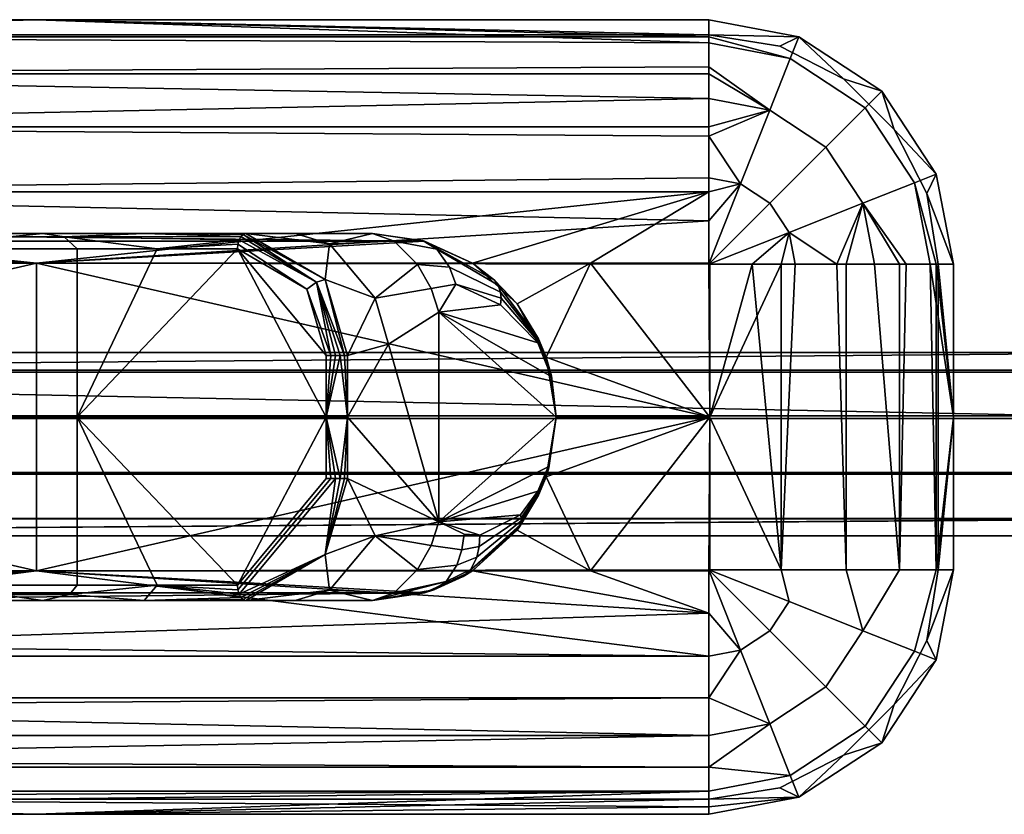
# Model space of a CAD drawing. Header units: millimetres. Extents: x -168 to 332, y -126 to 124.
# Tile 241 of 256: x 224 to 256, y -12 to 14. Entities that reach past the tile are written whole.
import ezdxf

# ---------------------------------------------------------------- set-up
doc = ezdxf.new("R2010")
doc.units = ezdxf.units.MM
doc.header["$MEASUREMENT"] = 0
doc.layers.add('Default', color=7, linetype='Continuous', true_color=0x000000)

msp = doc.modelspace()

# ---------------------------------------------------------------- meshes
at = {"layer": 'Default', "color": 9, "true_color": 0xbfbfbf}
mesh = msp.add_polyface(dxfattribs=at)
corners = [(213.113, 6.947, 15.569), (209.002, 5.101, 14.441), (216.311, 6.947, 16.447), (207.248, 1.466, 13.959), (207.864, -0.521, 14.128), (209.905, 5.915, 14.689), (210.945, 6.502, 14.974), (216.982, 7.447, 16.113), (213.246, 7.447, 15.087), (213.205, 7.423, 15.236), (213.168, 7.352, 15.371), (216.311, 6.947, 16.447), (213.139, 7.241, 15.477), (213.12, 7.102, 15.546), (213.113, 6.947, 15.569), (209.905, 5.915, 14.689), (210.945, 6.502, 14.974), (208.808, 5.316, 14.27), (213.168, 7.352, 15.371), (213.139, 7.241, 15.477), (213.113, 6.947, 15.569), (213.12, 7.102, 15.546), (209.002, 5.101, 14.441), (209.697, 6.28, 14.194), (208.761, 5.433, 13.959), (210.791, 6.914, 14.47), (213.205, 7.423, 15.236), (213.246, 7.447, 15.087), (207.637, 3.558, 13.959), (208.808, 5.316, 14.27), (208.761, 5.433, 13.959), (209.002, 5.101, 14.441), (207.248, 1.466, 13.959), (213.246, 7.447, 15.087), (213.246, 7.447, 13.959), (211.544, 7.201, 13.959), (210.791, 6.914, 14.47), (209.697, 6.28, 14.194), (209.983, 6.483, 13.959), (208.761, 5.433, 13.959), (202.246, 6.483, 13.959), (202.21, 1.447, 13.959), (206.114, 6.483, 13.959), (207.246, 1.466, 13.959), (207.637, 3.558, 13.959), (208.761, 5.433, 13.959), (209.983, 6.483, 13.959), (202.246, 13.884, 3.423), (202.246, 14.447, 5.709), (224.246, 14.447, 5.709), (202.246, 12.68, 1.4), (246.246, 11.868, 0.543), (202.246, 10.939, -0.185), (202.246, 8.812, -1.195), (224.246, 6.483, -1.541), (202.246, 6.483, -1.541), (202.246, 6.483, -1.541), (224.246, 6.483, -1.541), (202.21, 6.447, -1.541), (202.21, 1.447, -1.541), (224.246, 14.447, 6.709), (202.246, 14.447, 6.709), (202.246, 13.884, 8.995), (206.114, 6.483, 13.959), (202.246, 8.812, 13.612), (202.246, 6.483, 13.959), (209.983, 6.483, 13.959), (224.246, 6.483, 13.959), (224.246, 14.447, 6.709), (202.246, 13.947, 6.709), (202.246, 14.447, 6.709), (224.246, 14.447, 5.709), (202.246, 14.447, 5.709), (202.246, 13.947, 5.709)]
mesh.append_faces([[corners[k] for k in face] for face in [(0, 1, 2, 2), (3, 4, 2, 2), (5, 0, 6, 6), (1, 0, 5, 5), (2, 1, 3, 3), (7, 8, 9, 9), (7, 9, 10, 10), (11, 12, 13, 13), (11, 13, 14, 14), (11, 10, 12, 12), (15, 16, 17, 17), (18, 16, 19, 19), (16, 20, 21, 21), (16, 21, 19, 19), (17, 22, 15, 15), (23, 24, 17, 17), (25, 23, 17, 17), (25, 18, 26, 26), (26, 27, 25, 25), (18, 25, 16, 16), (17, 16, 25, 25), (28, 29, 30, 30), (29, 28, 31, 31), (31, 28, 32, 32), (33, 34, 35, 35), (36, 33, 35, 35), (37, 38, 39, 39), (38, 37, 36, 36), (35, 38, 36, 36), (40, 41, 42, 42), (42, 41, 43, 43), (44, 42, 43, 43), (42, 45, 46, 46), (42, 44, 45, 45), (47, 48, 49, 49), (50, 51, 52, 52), (53, 54, 55, 55), (56, 57, 58, 58), (57, 59, 58, 58), (60, 61, 62, 62), (63, 64, 65, 65), (64, 63, 66, 66), (67, 64, 66, 66), (68, 69, 70, 70), (71, 72, 73, 73)]], dxfattribs={"color": 9})
mesh = msp.add_polyface(dxfattribs=at)
corners = [(213.246, 7.447, 13.959), (236.947, 7.201, 13.959), (211.544, 7.201, 13.959), (209.983, 6.483, 13.959), (224.246, 6.483, 13.959), (235.246, 7.447, 13.959), (225.155, 7.338, 19.001), (224.455, 7.447, 18.164), (223.364, 7.338, 18.188), (225.578, 6.947, 19.507), (222.705, 6.947, 18.202), (222.705, 1.447, 18.202), (225.578, 1.447, 19.507), (225.578, 6.947, 19.507), (222.705, 6.947, 18.202), (217.909, -4.053, 16.886), (222.705, -4.053, 18.202), (222.705, 1.447, 18.202), (219.508, 6.947, 17.325), (222.705, 6.947, 18.202), (216.311, 6.947, 16.447), (220.719, 7.447, 17.138), (216.982, 7.447, 16.113), (216.311, 6.947, 16.447), (219.508, 6.947, 17.325), (223.364, 7.338, 18.188), (224.455, 7.447, 18.164), (213.168, 7.352, 15.371), (222.705, 6.947, 18.202), (225.155, 7.338, 19.001), (230.937, 7.352, 22.807), (227.777, 7.447, 20.363), (224.455, 7.447, 18.164), (228.2, 6.947, 21.243), (225.578, 6.947, 19.507), (230.876, 7.241, 22.899), (230.823, 6.947, 22.979), (230.837, 7.102, 22.958), (233.729, 1.447, 24.902), (230.823, 6.947, 22.979), (225.578, 1.447, 19.507), (228.2, 6.947, 21.243), (225.578, 6.947, 19.507), (228.2, -4.053, 21.243), (230.823, -4.053, 22.979), (213.246, 7.447, 15.087), (216.982, 7.447, 16.113), (213.246, 7.447, 13.959), (235.246, 7.447, 13.959), (220.719, 7.447, 17.138), (235.246, 7.447, 18.648), (224.455, 7.447, 18.164), (227.777, 7.447, 20.363), (246.246, 13.686, 2.978), (246.246, 12.902, 1.685), (202.246, 12.68, 1.4), (202.246, 13.884, 3.423), (224.246, 14.447, 5.709), (246.246, 10.634, -0.38), (246.246, 9.272, -1.039), (202.246, 8.812, -1.195), (202.246, 10.939, -0.185), (246.246, 7.864, -1.421), (224.246, 6.483, -1.541), (246.246, 11.868, 0.543), (246.281, 1.447, -1.541), (224.246, -3.588, -1.541), (224.246, 6.483, -1.541), (202.21, 1.447, -1.541), (202.246, 12.68, 11.018), (202.246, 10.939, 12.603), (246.246, 10.939, 12.603), (246.246, 12.68, 11.018), (202.246, 13.884, 8.995), (246.246, 13.884, 8.995), (224.246, 14.447, 6.709), (202.246, 8.812, 13.612), (246.246, 8.812, 13.612), (224.246, 6.483, 13.959), (202.246, 13.947, 5.709), (202.246, 13.947, 6.709), (246.246, 13.947, 6.709), (246.246, 13.947, 5.709), (246.246, 13.947, 6.709), (202.246, 13.947, 6.709), (224.246, 14.447, 6.709), (246.246, 13.947, 5.709), (246.246, 14.447, 5.709), (224.246, 14.447, 5.709), (202.246, 13.947, 5.709)]
mesh.append_faces([[corners[k] for k in face] for face in [(0, 1, 2, 2), (3, 2, 4, 4), (1, 0, 5, 5), (4, 2, 1, 1), (6, 7, 8, 8), (9, 6, 8, 10), (11, 12, 13, 14), (15, 16, 17, 17), (18, 17, 19, 19), (17, 18, 20, 20), (21, 22, 23, 24), (21, 25, 26, 26), (27, 23, 22, 22), (21, 24, 25, 25), (25, 24, 28, 28), (29, 30, 31, 31), (29, 31, 32, 32), (33, 29, 34, 34), (35, 29, 33, 33), (33, 36, 37, 37), (30, 29, 35, 35), (38, 39, 40, 40), (40, 39, 41, 41), (40, 41, 42, 42), (43, 44, 40, 40), (45, 46, 47, 47), (48, 46, 49, 49), (50, 51, 52, 52), (49, 51, 48, 48), (46, 48, 47, 47), (53, 54, 55, 56), (53, 56, 57, 57), (58, 59, 60, 61), (60, 62, 63, 63), (64, 58, 61, 61), (65, 66, 67, 67), (68, 67, 66, 66), (69, 70, 71, 72), (73, 69, 72, 74), (73, 74, 75, 75), (70, 76, 77, 71), (76, 78, 77, 77), (79, 80, 81, 82), (83, 84, 85, 85), (86, 87, 88, 89)]], dxfattribs={"color": 9})
mesh = msp.add_polyface(dxfattribs=at)
corners = [(236.947, 7.201, 13.959), (238.508, 6.483, 13.959), (224.246, 6.483, 13.959), (227.777, 7.447, 20.363), (231.014, 7.423, 22.691), (231.099, 7.447, 22.562), (230.937, 7.352, 22.807), (228.2, 6.947, 21.243), (230.837, 7.102, 22.958), (230.876, 7.241, 22.899), (233.095, 5.635, 24.482), (230.837, 7.102, 22.958), (230.823, 6.947, 22.979), (233.406, 5.854, 24.513), (230.876, 7.241, 22.899), (233.874, 3.46, 24.967), (233.729, 3.46, 24.902), (234.031, 3.46, 24.984), (231.014, 7.423, 22.691), (230.937, 7.352, 22.807), (233.696, 5.946, 24.284), (231.099, 7.447, 22.562), (234.323, 3.46, 24.871), (234.186, 3.46, 24.951), (234.428, 3.46, 24.752), (234.428, 1.447, 24.752), (234.428, 3.46, 24.752), (234.323, 3.46, 24.871), (234.186, 3.46, 24.951), (233.729, 1.447, 24.902), (234.031, 3.46, 24.984), (233.874, 3.46, 24.967), (233.729, 3.46, 24.902), (233.095, 5.635, 24.482), (230.823, 6.947, 22.979), (233.729, 3.46, 24.902), (233.729, 1.447, 24.902), (231.099, 7.447, 22.562), (233.83, 7.11, 21.742), (232.712, 7.447, 20.701), (233.696, 5.946, 24.284), (235.952, 7.204, 19.484), (235.246, 7.447, 18.648), (236.719, 6.438, 20.063), (235.33, 5.334, 22.689), (235.768, 3.833, 22.631), (234.428, 3.46, 24.752), (235.952, 7.204, 19.484), (236.895, 7.215, 17.877), (235.246, 7.447, 18.648), (235.246, 7.447, 16.303), (224.455, 7.447, 18.164), (235.246, 7.447, 18.648), (227.777, 7.447, 20.363), (232.712, 7.447, 20.701), (231.099, 7.447, 22.562), (235.246, 7.447, 13.959), (235.246, 7.447, 16.303), (236.947, 7.201, 13.959), (235.246, 7.447, 13.959), (235.246, 7.447, 18.648), (236.895, 7.215, 17.877), (235.768, 3.833, 22.631), (234.428, 3.46, 24.752), (234.428, 1.447, 24.752), (202.246, 12.68, 1.4), (246.246, 12.902, 1.685), (246.246, 11.868, 0.543), (202.246, 8.812, -1.195), (246.246, 9.272, -1.039), (246.246, 7.864, -1.421), (246.246, 13.884, 8.995), (246.246, 14.447, 6.709), (224.246, 14.447, 6.709), (238.508, 6.483, 13.959), (246.246, 8.812, 13.612), (224.246, 6.483, 13.959)]
mesh.append_faces([[corners[k] for k in face] for face in [(0, 1, 2, 2), (3, 4, 5, 5), (3, 6, 4, 4), (7, 8, 9, 9), (10, 11, 12, 12), (13, 14, 11, 10), (15, 10, 16, 16), (15, 17, 13, 13), (10, 15, 13, 13), (18, 19, 13, 13), (14, 13, 19, 19), (20, 18, 13, 13), (21, 18, 20, 20), (22, 13, 23, 23), (22, 24, 20, 20), (22, 20, 13, 13), (17, 23, 13, 13), (25, 26, 27, 27), (25, 27, 28, 28), (29, 25, 28, 28), (29, 30, 31, 31), (29, 31, 32, 32), (30, 29, 28, 28), (33, 34, 35, 35), (35, 34, 36, 36), (37, 38, 39, 39), (40, 38, 37, 37), (41, 42, 38, 38), (39, 38, 42, 42), (43, 41, 38, 44), (44, 38, 40, 40), (45, 44, 46, 46), (40, 46, 44, 44), (47, 48, 49, 49), (50, 51, 52, 52), (52, 53, 54, 54), (54, 53, 55, 55), (56, 51, 50, 50), (57, 58, 59, 59), (60, 61, 57, 57), (62, 63, 64, 64), (65, 66, 67, 67), (68, 69, 70, 70), (71, 72, 73, 73), (74, 75, 76, 76)]], dxfattribs={"color": 9})
mesh = msp.add_polyface(dxfattribs=at)
corners = [(235.33, 5.334, 22.689), (235.768, 3.833, 22.631), (237.417, 4.879, 20.02), (237.164, 5.652, 20.172), (236.719, 6.438, 20.063), (239.43, 5.534, 16.66), (239.357, 5.764, 16.472), (237.35, 6.935, 18.436), (237.762, 6.353, 18.852), (240.68, 3.933, 14.829), (240.683, 3.971, 14.779), (241.09, 2.785, 14.2), (241.092, 2.79, 14.187), (241.246, 1.447, 13.959), (239.448, 5.331, 16.763), (237.972, 5.794, 18.992), (240.671, 3.902, 14.863), (241.086, 2.78, 14.21), (241.246, 1.447, 13.959), (239.238, 5.925, 16.252), (236.895, 7.215, 17.877), (235.952, 7.204, 19.484), (236.719, 6.438, 20.063), (240.675, 4.002, 14.726), (241.093, 2.795, 14.173), (241.246, 1.447, 13.959), (237.164, 5.652, 20.172), (239.433, 5.121, 16.829), (237.417, 4.879, 20.02), (240.656, 3.869, 14.892), (241.082, 2.776, 14.218), (241.093, 2.795, 14.173), (241.246, 1.447, 13.959), (240.918, 3.403, 13.959), (240.675, 4.002, 14.726), (239.971, 5.145, 13.959), (239.238, 5.925, 16.252), (238.508, 6.483, 13.959), (236.895, 7.215, 17.877), (236.947, 7.201, 13.959), (235.246, 7.447, 16.303), (241.082, 2.776, 14.218), (240.656, 3.869, 14.892), (237.417, 4.879, 20.02), (239.433, 5.121, 16.829), (241.246, 1.447, 13.959), (235.768, 3.833, 22.631), (237.417, -1.984, 20.02), (242.377, 6.483, 13.959), (238.508, 6.483, 13.959), (239.971, 5.145, 13.959), (246.281, 1.447, 13.959), (240.918, 3.403, 13.959), (241.246, 1.447, 13.959), (224.246, 14.447, 5.709), (246.246, 14.447, 5.709), (246.246, 13.686, 2.978), (224.246, 6.483, -1.541), (246.246, 7.864, -1.421), (246.246, 6.483, -1.541), (224.246, 6.483, -1.541), (246.246, 6.483, -1.541), (246.281, 6.447, -1.541), (246.281, 1.447, -1.541), (246.246, 8.812, 13.612), (238.508, 6.483, 13.959), (242.377, 6.483, 13.959), (224.246, 14.447, 6.709), (246.246, 14.447, 6.709), (246.246, 13.947, 6.709)]
mesh.append_faces([[corners[k] for k in face] for face in [(0, 1, 2, 3), (0, 3, 4, 4), (5, 6, 7, 8), (9, 10, 6, 5), (11, 12, 10, 9), (13, 12, 11, 11), (14, 5, 8, 15), (16, 9, 5, 14), (17, 11, 9, 16), (18, 11, 17, 17), (19, 20, 7, 6), (21, 22, 8, 7), (21, 7, 20, 20), (6, 10, 23, 19), (24, 23, 10, 12), (25, 24, 12, 12), (22, 26, 15, 8), (27, 14, 15, 15), (26, 28, 15, 15), (28, 27, 15, 15), (17, 16, 29, 30), (18, 17, 30, 30), (27, 29, 16, 14), (31, 32, 33, 33), (34, 33, 35, 35), (33, 34, 31, 31), (35, 36, 34, 34), (36, 35, 37, 37), (38, 37, 39, 39), (39, 40, 38, 38), (36, 37, 38, 38), (41, 42, 43, 43), (42, 44, 43, 43), (45, 41, 43, 43), (46, 47, 43, 43), (48, 49, 50, 50), (51, 48, 52, 52), (52, 53, 51, 51), (50, 52, 48, 48), (54, 55, 56, 56), (57, 58, 59, 59), (60, 61, 62, 62), (60, 62, 63, 63), (64, 65, 66, 66), (67, 68, 69, 69)]], dxfattribs={"color": 9})
mesh = msp.add_polyface(dxfattribs=at)
corners = [(250.078, 10.28, 0.543), (251.364, 11.566, 2.978), (252.976, 9.112, 2.978), (251.285, 8.443, 0.543), (248.241, 11.487, 0.543), (248.91, 13.178, 2.978), (248.243, 8.445, -1.039), (248.872, 7.487, -1.039), (247.285, 9.074, -1.039), (254.246, 6.447, 5.709), (253.682, 6.447, 3.423), (253.684, 9.392, 5.709), (251.902, 12.104, 5.709), (246.246, 13.686, 2.978), (246.246, 14.447, 5.709), (249.19, 13.886, 5.709), (246.246, 11.868, 0.543), (246.246, 12.902, 1.685), (246.246, 10.634, -0.38), (246.246, 9.272, -1.039), (246.246, 7.864, -1.421), (250.078, 10.28, 11.875), (251.364, 11.566, 9.439), (248.91, 13.178, 9.439), (248.241, 11.487, 11.875), (251.285, 8.443, 11.875), (252.976, 9.112, 9.439), (248.243, 8.445, 13.457), (247.285, 9.074, 13.457), (248.872, 7.487, 13.457), (246.246, 14.447, 6.709), (246.246, 13.884, 8.995), (249.19, 13.886, 6.709), (251.902, 12.104, 6.709), (246.246, 12.68, 11.018), (246.246, 10.939, 12.603), (254.246, 6.447, 6.709), (253.684, 9.392, 6.709), (253.484, 6.447, 9.439), (246.246, 8.812, 13.612), (253.379, 8.765, 5.709), (252.313, 10.856, 5.709), (252.313, 10.856, 6.709), (253.379, 8.765, 6.709), (250.654, 12.515, 6.709), (250.654, 12.515, 5.709), (248.563, 13.58, 5.709), (248.563, 13.58, 6.709), (246.246, 13.947, 5.709), (246.246, 13.947, 6.709), (246.246, 13.947, 6.709), (246.246, 14.447, 6.709), (249.19, 13.886, 6.709), (248.563, 13.58, 6.709), (251.902, 12.104, 6.709), (250.654, 12.515, 6.709), (252.313, 10.856, 6.709), (253.684, 9.392, 6.709), (253.379, 8.765, 6.709), (254.246, 6.447, 6.709), (253.684, 9.392, 5.709), (252.313, 10.856, 5.709), (253.379, 8.765, 5.709), (251.902, 12.104, 5.709), (254.246, 6.447, 5.709), (246.246, 13.947, 5.709), (248.563, 13.58, 5.709), (249.19, 13.886, 5.709), (246.246, 14.447, 5.709), (250.654, 12.515, 5.709)]
mesh.append_faces([[corners[k] for k in face] for face in [(0, 1, 2, 3), (4, 5, 1, 0), (6, 0, 3, 7), (8, 4, 0, 6), (9, 10, 2, 11), (12, 11, 2, 1), (13, 14, 15, 5), (1, 5, 15, 12), (16, 17, 4, 4), (5, 4, 17, 13), (18, 16, 4, 4), (8, 19, 18, 18), (19, 8, 20, 20), (4, 8, 18, 18), (21, 22, 23, 24), (25, 26, 22, 21), (27, 21, 24, 28), (29, 25, 21, 27), (30, 31, 23, 32), (33, 32, 23, 22), (31, 34, 24, 23), (24, 34, 35, 35), (36, 37, 26, 38), (37, 33, 22, 26), (35, 39, 28, 24), (40, 41, 42, 43), (44, 42, 41, 45), (46, 47, 44, 45), (48, 49, 47, 46), (50, 51, 52, 52), (53, 50, 52, 52), (54, 55, 52, 52), (53, 52, 55, 55), (55, 54, 56, 56), (57, 58, 56, 56), (59, 58, 57, 57), (54, 57, 56, 56), (60, 61, 62, 62), (63, 61, 60, 60), (64, 60, 62, 62), (65, 66, 67, 67), (68, 65, 67, 67), (67, 69, 63, 63), (69, 61, 63, 63), (66, 69, 67, 67)]], dxfattribs={"color": 9})
mesh = msp.add_polyface(dxfattribs=at)
corners = [(242.377, 6.483, 13.959), (246.281, 1.447, 13.959), (246.246, 6.483, 13.959), (246.281, 6.447, 13.959), (246.259, 6.48, 13.959), (246.278, 6.46, 13.959), (246.271, 6.472, 13.959), (253.682, 6.447, 3.423), (254.246, 6.447, 5.709), (254.246, 1.447, 5.709), (253.682, -3.553, 3.423), (248.61, 6.447, -1.195), (246.281, 1.447, -1.541), (246.281, 6.447, -1.541), (248.61, -3.553, -1.195), (253.682, 6.447, 3.423), (252.478, 6.447, 1.4), (251.285, 8.443, 0.543), (252.976, 9.112, 2.978), (250.737, 6.447, -0.185), (248.61, 6.447, -1.195), (248.872, 7.487, -1.039), (248.243, 8.445, -1.039), (246.278, 6.46, -1.541), (246.271, 6.472, -1.541), (246.281, 6.447, -1.541), (246.259, 6.48, -1.541), (247.285, 9.074, -1.039), (246.246, 6.483, -1.541), (246.246, 7.864, -1.421), (246.271, 6.472, -1.541), (246.278, 6.46, -1.541), (246.246, 6.483, -1.541), (246.281, 6.447, -1.541), (246.259, 6.48, -1.541), (246.246, 8.812, 13.612), (242.377, 6.483, 13.959), (246.246, 6.483, 13.959), (252.976, 9.112, 9.439), (251.285, 8.443, 11.875), (252.7, 6.447, 10.733), (253.484, 6.447, 9.439), (251.666, 6.447, 11.875), (248.243, 8.445, 13.457), (247.285, 9.074, 13.457), (246.259, 6.48, 13.959), (246.271, 6.472, 13.959), (246.246, 8.812, 13.612), (246.246, 6.483, 13.959), (246.278, 6.46, 13.959), (248.872, 7.487, 13.457), (250.432, 6.447, 12.797), (249.071, 6.447, 13.457), (247.662, 6.447, 13.839), (246.281, 6.447, 13.959), (254.246, 1.447, 6.709), (254.246, 6.447, 6.709), (253.484, 6.447, 9.439), (252.478, -3.553, 11.018), (252.7, 6.447, 10.733), (251.666, 6.447, 11.875), (253.682, -3.553, 8.995), (250.432, 6.447, 12.797), (249.071, 6.447, 13.457), (248.61, -3.553, 13.612), (250.737, -3.553, 12.603), (246.281, 1.447, 13.959), (247.662, 6.447, 13.839), (246.281, 6.447, 13.959), (253.746, 6.447, 5.709), (253.379, 8.765, 5.709), (253.379, 8.765, 6.709), (253.746, 6.447, 6.709), (253.746, 6.447, 5.709), (253.746, 6.447, 6.709), (253.746, -3.553, 6.709), (253.746, -3.553, 5.709), (254.246, 6.447, 6.709), (254.246, 1.447, 6.709), (253.746, 6.447, 6.709), (253.379, 8.765, 6.709), (253.746, -3.553, 6.709), (253.746, 6.447, 5.709), (253.746, -3.553, 5.709), (254.246, 1.447, 5.709), (254.246, 6.447, 5.709), (253.379, 8.765, 5.709)]
mesh.append_faces([[corners[k] for k in face] for face in [(0, 1, 2, 2), (3, 4, 2, 2), (5, 6, 3, 3), (4, 3, 6, 6), (3, 2, 1, 1), (7, 8, 9, 9), (10, 7, 9, 9), (11, 12, 13, 13), (11, 14, 12, 12), (15, 16, 17, 18), (17, 16, 19, 19), (19, 20, 21, 17), (22, 21, 23, 24), (20, 25, 23, 21), (24, 26, 27, 22), (27, 26, 28, 29), (30, 31, 32, 32), (33, 32, 31, 31), (34, 30, 32, 32), (35, 36, 37, 37), (38, 39, 40, 41), (40, 39, 42, 42), (43, 44, 45, 46), (47, 48, 45, 44), (46, 49, 50, 43), (42, 39, 51, 51), (51, 39, 50, 50), (52, 51, 50, 50), (52, 50, 53, 53), (50, 49, 54, 53), (55, 56, 57, 57), (58, 59, 60, 60), (57, 61, 55, 55), (62, 63, 64, 65), (66, 67, 68, 68), (64, 63, 67, 67), (64, 67, 66, 66), (69, 70, 71, 72), (73, 74, 75, 76), (77, 78, 79, 79), (80, 77, 79, 79), (78, 81, 79, 79), (82, 83, 84, 84), (85, 82, 84, 84), (86, 82, 85, 85)]], dxfattribs={"color": 9})
mesh = msp.add_polyface(dxfattribs=at)
corners = [(213.113, -4.053, 15.569), (222.705, 1.447, 18.202), (207.864, -0.521, 14.128), (216.311, 6.947, 16.447), (210.945, -3.607, 14.974), (212.04, -3.947, 15.275), (209.002, -2.206, 14.441), (207.248, 1.429, 13.959), (207.248, 1.466, 13.959), (207.246, 1.447, 13.959), (212.04, -3.947, 15.275), (213.12, -4.207, 15.546), (213.113, -4.053, 15.569), (213.139, -4.346, 15.477), (210.945, -3.607, 14.974), (209.002, -2.206, 14.441), (210.791, -4.019, 14.47), (213.168, -4.457, 15.371), (211.99, -4.415, 14.771), (213.205, -4.528, 15.236), (213.246, -4.553, 15.087), (208.761, -2.538, 13.959), (207.637, 3.558, 13.959), (207.246, 1.466, 13.959), (207.247, 1.466, 13.959), (207.246, 1.447, 13.959), (207.248, 1.466, 13.959), (207.246, 1.447, 13.959), (207.246, 1.429, 13.959), (207.248, 1.429, 13.959), (207.246, 1.447, 13.959), (207.864, -0.521, 14.128), (208.761, -2.538, 13.959), (209.002, -2.206, 14.441), (210.791, -4.019, 14.47), (208.761, -2.538, 13.959), (209.983, -3.588, 13.959), (211.544, -4.306, 13.959), (211.99, -4.415, 14.771), (213.246, -4.553, 13.959), (213.246, -4.553, 15.087), (202.21, 1.447, 13.959), (207.246, 1.447, 13.959), (207.246, 1.466, 13.959), (207.246, 1.429, 13.959), (206.114, -3.588, 13.959), (208.761, -2.538, 13.959), (209.983, -3.588, 13.959), (202.246, -10.989, 3.423), (224.246, -11.553, 5.709), (202.246, -11.553, 5.709), (202.246, -5.917, -1.195), (202.246, -3.588, -1.541), (224.246, -3.588, -1.541), (202.246, -3.588, -1.541), (202.21, -3.553, -1.541), (224.246, -3.588, -1.541), (202.21, 1.447, -1.541), (224.246, -11.553, 6.709), (202.246, -11.303, 8.073), (202.246, -11.553, 6.709), (246.246, -10.791, 9.439), (202.246, -10.791, 9.439), (202.246, -6.377, 13.457), (209.983, -3.588, 13.959), (206.114, -3.588, 13.959), (202.246, -3.588, 13.959), (224.246, -11.553, 6.709), (202.246, -11.553, 6.709), (202.246, -11.053, 6.709), (224.246, -11.553, 5.709), (202.246, -11.053, 5.709), (202.246, -11.553, 5.709)]
mesh.append_faces([[corners[k] for k in face] for face in [(0, 1, 2, 2), (1, 3, 2, 2), (4, 5, 0, 0), (0, 2, 6, 6), (7, 2, 8, 8), (8, 9, 7, 7), (6, 4, 0, 0), (10, 11, 12, 12), (10, 13, 11, 11), (13, 10, 14, 14), (14, 15, 16, 16), (17, 13, 14, 14), (18, 19, 17, 17), (18, 20, 19, 19), (17, 16, 18, 18), (16, 15, 21, 21), (17, 14, 16, 16), (22, 23, 24, 24), (25, 24, 23, 23), (24, 26, 22, 22), (26, 24, 27, 27), (28, 29, 30, 30), (31, 28, 32, 32), (32, 33, 31, 31), (28, 31, 29, 29), (34, 35, 36, 36), (37, 34, 36, 36), (38, 37, 39, 39), (39, 40, 38, 38), (34, 37, 38, 38), (41, 42, 43, 43), (42, 41, 44, 44), (45, 46, 44, 44), (45, 47, 46, 46), (45, 44, 41, 41), (48, 49, 50, 50), (51, 52, 53, 53), (54, 55, 56, 56), (57, 56, 55, 55), (58, 59, 60, 60), (61, 62, 59, 59), (63, 64, 65, 65), (63, 65, 66, 66), (67, 68, 69, 69), (70, 71, 72, 72)]], dxfattribs={"color": 9})
mesh = msp.add_polyface(dxfattribs=at)
corners = [(254.246, 1.447, 5.709), (254.246, -3.553, 5.709), (253.682, -3.553, 3.423), (252.478, -3.553, 1.4), (252.478, 6.447, 1.4), (253.682, 6.447, 3.423), (250.737, -3.553, -0.185), (250.737, 6.447, -0.185), (248.61, -3.553, -1.195), (248.61, 6.447, -1.195), (250.078, -7.385, 0.543), (251.364, -8.671, 2.978), (248.91, -10.283, 2.978), (248.241, -8.592, 0.543), (251.285, -5.548, 0.543), (252.976, -6.217, 2.978), (248.872, -4.592, -1.039), (248.243, -5.55, -1.039), (251.902, -9.209, 5.709), (249.19, -10.991, 5.709), (253.684, -6.497, 5.709), (253.682, -3.553, 3.423), (254.246, -3.553, 5.709), (252.478, -3.553, 1.4), (248.61, -3.553, -1.195), (250.737, -3.553, -0.185), (253.484, 6.447, 9.439), (252.7, 6.447, 10.733), (252.478, -3.553, 11.018), (253.682, -3.553, 8.995), (254.246, -3.553, 6.709), (254.246, 1.447, 6.709), (250.737, -3.553, 12.603), (251.666, 6.447, 11.875), (250.432, 6.447, 12.797), (250.078, -7.385, 11.875), (251.364, -8.671, 9.439), (252.976, -6.217, 9.439), (251.285, -5.548, 11.875), (248.241, -8.592, 11.875), (248.91, -10.283, 9.439), (248.243, -5.55, 13.457), (248.872, -4.592, 13.457), (254.246, -3.553, 6.709), (253.682, -3.553, 8.995), (253.684, -6.497, 6.709), (251.902, -9.209, 6.709), (252.478, -3.553, 11.018), (250.737, -3.553, 12.603), (249.19, -10.991, 6.709), (248.61, -3.553, 13.612), (248.563, -10.685, 5.709), (250.654, -9.62, 5.709), (250.654, -9.62, 6.709), (248.563, -10.685, 6.709), (252.313, -7.961, 6.709), (252.313, -7.961, 5.709), (253.379, -5.87, 5.709), (253.379, -5.87, 6.709), (253.746, -3.553, 5.709), (253.746, -3.553, 6.709), (252.313, -7.961, 6.709), (253.379, -5.87, 6.709), (253.684, -6.497, 6.709), (251.902, -9.209, 6.709), (250.654, -9.62, 6.709), (253.746, -3.553, 6.709), (254.246, -3.553, 6.709), (254.246, 1.447, 6.709), (249.19, -10.991, 6.709), (248.563, -10.685, 6.709), (250.654, -9.62, 5.709), (248.563, -10.685, 5.709), (249.19, -10.991, 5.709), (251.902, -9.209, 5.709), (252.313, -7.961, 5.709), (253.684, -6.497, 5.709), (253.379, -5.87, 5.709), (254.246, -3.553, 5.709), (253.746, -3.553, 5.709), (254.246, 1.447, 5.709)]
mesh.append_faces([[corners[k] for k in face] for face in [(0, 1, 2, 2), (2, 3, 4, 5), (3, 6, 7, 4), (6, 8, 9, 7), (10, 11, 12, 13), (14, 15, 11, 10), (16, 14, 10, 17), (12, 11, 18, 19), (20, 18, 11, 15), (21, 22, 20, 15), (15, 14, 23, 21), (14, 16, 24, 25), (23, 14, 25, 25), (26, 27, 28, 29), (29, 30, 31, 31), (32, 28, 33, 34), (35, 36, 37, 38), (39, 40, 36, 35), (41, 35, 38, 42), (43, 44, 37, 45), (46, 45, 37, 36), (44, 47, 38, 37), (38, 47, 48, 48), (49, 46, 36, 40), (48, 50, 42, 38), (51, 52, 53, 54), (55, 53, 52, 56), (56, 57, 58, 55), (57, 59, 60, 58), (61, 62, 63, 63), (61, 64, 65, 65), (64, 61, 63, 63), (66, 67, 62, 62), (63, 62, 67, 67), (66, 68, 67, 67), (69, 70, 65, 65), (64, 69, 65, 65), (71, 72, 73, 73), (74, 71, 73, 73), (75, 74, 76, 76), (75, 71, 74, 74), (77, 75, 76, 76), (76, 78, 77, 77), (79, 77, 78, 78), (79, 78, 80, 80)]], dxfattribs={"color": 9})
mesh = msp.add_polyface(dxfattribs=at)
corners = [(234.323, -0.565, 24.871), (234.428, -0.565, 24.752), (234.428, 1.447, 24.752), (234.186, -0.565, 24.951), (233.729, 1.447, 24.902), (233.874, -0.565, 24.967), (234.031, -0.565, 24.984), (233.729, -0.565, 24.902), (233.729, -0.565, 24.902), (230.823, -4.053, 22.979), (230.837, -4.207, 22.958), (233.874, -0.565, 24.967), (230.876, -4.346, 22.899), (234.031, -0.565, 24.984), (233.696, -3.051, 24.284), (234.323, -0.565, 24.871), (234.186, -0.565, 24.951), (234.428, -0.565, 24.752), (233.729, 1.447, 24.902), (230.823, -4.053, 22.979), (233.729, -0.565, 24.902), (225.578, 1.447, 19.507), (240.68, -1.038, 14.829), (240.683, -1.076, 14.779), (241.009, -0.21, 14.31), (241.006, -0.2, 14.33), (240.11, -1.947, 15.682), (240.094, -2.058, 15.573), (241.001, -0.192, 14.344), (241.246, 1.447, 13.959), (240.67, -1.007, 14.863), (240.103, -1.852, 15.75), (238.733, -2.785, 17.853), (238.653, -3.144, 17.72), (241.009, -0.219, 14.289), (241.246, 1.447, 13.959), (240.675, -1.107, 14.726), (240.052, -2.144, 15.454), (241.246, 1.447, 13.959), (240.994, -0.183, 14.357), (240.656, -0.974, 14.893), (240.081, -1.753, 15.803), (238.167, -2.895, 18.704), (238.242, -2.381, 18.714), (237.417, -1.984, 20.02), (237.164, -2.757, 20.172), (238.753, -2.416, 17.905), (235.33, -2.439, 22.689), (237.164, -2.757, 20.172), (237.417, -1.984, 20.02), (234.428, -0.565, 24.752), (233.696, -3.051, 24.284), (240.675, -1.107, 14.726), (239.971, -2.25, 13.959), (240.918, -0.508, 13.959), (240.052, -2.144, 15.454), (241.246, 1.447, 13.959), (241.009, -0.219, 14.289), (240.656, -0.974, 14.893), (240.994, -0.183, 14.357), (237.417, -1.984, 20.02), (241.246, 1.447, 13.959), (240.081, -1.753, 15.803), (238.242, -2.381, 18.714), (238.753, -2.416, 17.905), (237.417, 4.879, 20.02), (234.428, -0.565, 24.752), (234.428, 1.447, 24.752), (235.768, 3.833, 22.631), (239.971, -2.25, 13.959), (242.377, -3.588, 13.959), (240.918, -0.508, 13.959), (246.281, 1.447, -1.541), (246.281, -3.553, -1.541), (224.246, -3.588, -1.541)]
mesh.append_faces([[corners[k] for k in face] for face in [(0, 1, 2, 2), (2, 3, 0, 0), (4, 3, 2, 2), (4, 5, 6, 6), (5, 4, 7, 7), (6, 3, 4, 4), (8, 9, 10, 11), (11, 10, 12, 13), (12, 14, 13, 13), (14, 15, 16, 16), (14, 17, 15, 15), (16, 13, 14, 14), (18, 19, 20, 20), (21, 19, 18, 18), (22, 23, 24, 25), (26, 27, 23, 22), (28, 25, 29, 29), (30, 22, 25, 28), (31, 26, 22, 30), (32, 33, 26, 31), (34, 35, 24, 24), (36, 34, 24, 23), (23, 27, 37, 36), (28, 38, 39, 39), (30, 28, 39, 40), (40, 41, 31, 30), (42, 43, 44, 45), (41, 46, 32, 31), (47, 48, 49, 49), (50, 51, 47, 47), (49, 50, 47, 47), (52, 53, 54, 54), (53, 52, 55, 55), (54, 56, 57, 57), (57, 52, 54, 54), (58, 59, 60, 60), (60, 59, 61, 61), (58, 60, 62, 62), (60, 63, 64, 64), (61, 65, 60, 60), (66, 60, 67, 67), (68, 67, 60, 60), (64, 62, 60, 60), (69, 70, 71, 71), (72, 73, 74, 74)]], dxfattribs={"color": 9})
at = {"layer": 'Default', "color": 18, "true_color": 0x000000}
mesh = msp.add_polyface(dxfattribs=at)
corners = [(262.364, 2.911, 4.275), (262.364, 4.276, 4.663), (262.364, 3.386, 3.307), (262.364, 1.397, 3.255), (262.364, 0.557, 2.135), (262.364, 3.557, 6.135), (262.364, 2.984, 7.899), (262.364, 3.386, 8.964), (262.364, 4.557, 6.135), (262.364, 1.484, 8.988), (262.364, 2.03, 9.854), (262.364, 0.557, 10.135), (262.364, -0.428, 3.302), (262.364, -2.271, 3.307), (262.364, -0.915, 2.416), (262.364, -3.443, 6.135), (262.364, -1.888, 4.397), (262.364, -2.443, 6.135), (262.364, -0.37, 8.988), (262.364, -2.271, 8.964), (112.982, 1.397, 3.255), (112.982, -1.888, 4.397), (112.982, -2.443, 6.135), (112.982, -0.37, 8.988), (112.982, 1.484, 8.988), (112.982, -1.87, 7.899), (112.982, -0.428, 3.302), (112.982, 3.557, 6.135), (112.982, 2.911, 4.275), (112.982, 2.984, 7.899), (187.673, 2.911, 4.275), (262.364, 2.911, 4.275), (262.364, 1.397, 3.255), (262.364, -0.428, 3.302), (112.982, -0.428, 3.302), (112.982, 1.397, 3.255), (112.982, 2.911, 4.275), (187.673, -2.443, 6.135), (262.364, -1.888, 4.397), (262.364, -2.443, 6.135), (112.982, -1.888, 4.397), (112.982, -2.443, 6.135), (262.364, -1.87, 7.899), (187.673, -2.443, 6.135), (262.364, -2.443, 6.135), (112.982, -1.87, 7.899), (262.364, -0.37, 8.988), (112.982, -0.37, 8.988), (112.982, -2.443, 6.135), (112.982, 1.484, 8.988), (262.364, 1.484, 8.988), (262.364, 2.984, 7.899), (112.982, 2.984, 7.899), (187.673, 2.911, 4.275), (262.364, 3.557, 6.135), (262.364, 2.911, 4.275), (112.982, 3.557, 6.135), (112.982, 2.911, 4.275)]
mesh.append_faces([[corners[k] for k in face] for face in [(0, 1, 2, 2), (0, 2, 3, 3), (4, 3, 2, 2), (5, 1, 0, 0), (6, 7, 8, 8), (1, 5, 8, 8), (5, 6, 8, 8), (7, 9, 10, 10), (11, 10, 9, 9), (6, 9, 7, 7), (12, 3, 4, 4), (13, 12, 14, 14), (4, 14, 12, 12), (15, 16, 13, 13), (12, 13, 16, 16), (15, 17, 16, 16), (18, 19, 11, 11), (11, 9, 18, 18), (20, 21, 22, 22), (23, 24, 25, 25), (25, 24, 22, 22), (26, 21, 20, 20), (27, 28, 20, 20), (29, 27, 24, 24), (27, 22, 24, 24), (20, 22, 27, 27), (30, 31, 32, 32), (32, 33, 34, 35), (36, 30, 35, 35), (32, 35, 30, 30), (37, 38, 39, 39), (40, 38, 37, 37), (40, 34, 33, 38), (37, 41, 40, 40), (42, 43, 44, 44), (45, 43, 42, 42), (42, 46, 47, 45), (43, 45, 48, 48), (49, 47, 46, 50), (50, 51, 52, 49), (53, 54, 55, 55), (51, 54, 56, 52), (56, 53, 57, 57), (56, 54, 53, 53)]], dxfattribs={"color": 18})
at = {"layer": 'Default', "color": 9, "true_color": 0xbfbfbf}
mesh = msp.add_polyface(dxfattribs=at)
corners = [(211.544, -4.306, 13.959), (209.983, -3.588, 13.959), (224.246, -3.588, 13.959), (213.246, -4.553, 13.959), (236.947, -4.306, 13.959), (222.705, -4.053, 18.202), (225.578, -4.053, 19.507), (225.578, 1.447, 19.507), (222.705, 1.447, 18.202), (225.332, -4.364, 19.214), (225.578, -4.053, 19.507), (222.705, -4.053, 18.202), (223.087, -4.364, 18.194), (224.455, -4.553, 18.164), (222.705, 1.447, 18.202), (213.113, -4.053, 15.569), (217.909, -4.053, 16.886), (225.332, -4.364, 19.214), (224.455, -4.553, 18.164), (227.777, -4.553, 20.363), (231.014, -4.528, 22.691), (230.937, -4.457, 22.807), (228.2, -4.053, 21.243), (230.837, -4.207, 22.958), (230.823, -4.053, 22.979), (225.578, -4.053, 19.507), (223.087, -4.364, 18.194), (213.168, -4.457, 15.371), (218.85, -4.553, 16.626), (213.205, -4.528, 15.236), (213.246, -4.553, 15.087), (224.455, -4.553, 18.164), (217.909, -4.053, 16.886), (222.705, -4.053, 18.202), (213.139, -4.346, 15.477), (213.12, -4.207, 15.546), (213.113, -4.053, 15.569), (218.85, -4.553, 16.626), (213.246, -4.553, 15.087), (213.246, -4.553, 13.959), (235.246, -4.553, 13.959), (224.455, -4.553, 18.164), (235.246, -4.553, 18.648), (227.777, -4.553, 20.363), (235.246, -4.553, 16.303), (232.712, -4.553, 20.701), (231.099, -4.553, 22.562), (225.578, 1.447, 19.507), (225.578, -4.053, 19.507), (228.2, -4.053, 21.243), (246.246, -11.303, 4.345), (224.246, -11.553, 5.709), (202.246, -10.989, 3.423), (202.246, -9.785, 1.4), (246.246, -10.007, 1.685), (246.246, -10.791, 2.978), (202.246, -8.044, -0.185), (202.246, -5.917, -1.195), (246.246, -6.377, -1.039), (246.246, -7.739, -0.38), (224.246, -3.588, -1.541), (246.246, -8.973, 0.543), (202.246, -11.303, 8.073), (224.246, -11.553, 6.709), (246.246, -10.791, 9.439), (246.246, -10.007, 10.733), (202.246, -10.007, 10.733), (202.246, -10.791, 9.439), (246.246, -8.973, 11.875), (202.246, -8.973, 11.875), (202.246, -7.739, 12.797), (246.246, -7.739, 12.797), (246.246, -6.377, 13.457), (202.246, -6.377, 13.457), (246.246, -4.969, 13.839), (224.246, -3.588, 13.959), (209.983, -3.588, 13.959), (202.246, -11.053, 6.709), (246.246, -11.053, 6.709), (224.246, -11.553, 6.709), (246.246, -11.053, 5.709), (246.246, -11.053, 6.709), (202.246, -11.053, 6.709), (202.246, -11.053, 5.709), (246.246, -11.053, 5.709), (202.246, -11.053, 5.709), (224.246, -11.553, 5.709)]
mesh.append_faces([[corners[k] for k in face] for face in [(0, 1, 2, 2), (3, 0, 4, 4), (0, 2, 4, 4), (5, 6, 7, 8), (9, 10, 11, 12), (13, 9, 12, 12), (14, 15, 16, 16), (17, 18, 19, 19), (20, 21, 19, 19), (21, 22, 19, 19), (22, 23, 24, 24), (25, 17, 22, 22), (22, 17, 19, 19), (26, 27, 28, 28), (28, 29, 30, 30), (28, 27, 29, 29), (26, 28, 31, 31), (32, 26, 33, 33), (34, 26, 32, 32), (32, 35, 34, 34), (32, 36, 35, 35), (27, 26, 34, 34), (37, 38, 39, 39), (37, 40, 41, 41), (42, 43, 41, 41), (40, 37, 39, 39), (44, 42, 41, 41), (45, 46, 43, 43), (47, 48, 49, 49), (50, 51, 52, 52), (52, 53, 54, 55), (55, 50, 52, 52), (56, 57, 58, 59), (60, 58, 57, 57), (53, 56, 61, 61), (62, 63, 64, 64), (64, 65, 66, 67), (65, 68, 69, 66), (70, 69, 68, 71), (71, 72, 73, 70), (73, 74, 75, 75), (76, 73, 75, 75), (77, 78, 79, 79), (80, 81, 82, 83), (84, 85, 86, 86)]], dxfattribs={"color": 9})
mesh = msp.add_polyface(dxfattribs=at)
corners = [(241.006, -0.2, 14.33), (241.009, -0.21, 14.31), (241.246, 1.447, 13.959), (240.918, -0.508, 13.959), (246.281, 1.447, 13.959), (241.246, 1.447, 13.959), (242.377, -3.588, 13.959), (246.246, -3.588, 13.959), (246.281, -3.553, 13.959), (246.259, -3.585, 13.959), (246.271, -3.577, 13.959), (246.278, -3.565, 13.959), (246.281, 1.447, -1.541), (248.61, -3.553, -1.195), (246.281, -3.553, -1.541), (248.243, -5.55, -1.039), (250.078, -7.385, 0.543), (248.241, -8.592, 0.543), (247.285, -6.179, -1.039), (249.19, -10.991, 5.709), (246.246, -11.553, 5.709), (246.246, -11.303, 4.345), (248.91, -10.283, 2.978), (246.246, -10.791, 2.978), (246.246, -10.007, 1.685), (246.246, -8.973, 0.543), (246.246, -7.739, -0.38), (246.246, -6.377, -1.039), (246.246, -3.588, -1.541), (246.259, -3.585, -1.541), (246.271, -3.577, -1.541), (248.872, -4.592, -1.039), (246.278, -3.565, -1.541), (246.281, -3.553, -1.541), (248.61, -3.553, -1.195), (246.278, -3.565, -1.541), (246.246, -3.588, -1.541), (246.281, -3.553, -1.541), (246.271, -3.577, -1.541), (246.259, -3.585, -1.541), (248.61, -3.553, 13.612), (246.281, 1.447, 13.959), (246.281, -3.553, 13.959), (247.285, -6.179, 13.457), (248.241, -8.592, 11.875), (250.078, -7.385, 11.875), (248.243, -5.55, 13.457), (249.19, -10.991, 6.709), (248.91, -10.283, 9.439), (246.246, -10.791, 9.439), (246.246, -11.553, 6.709), (246.246, -10.007, 10.733), (246.246, -8.973, 11.875), (248.872, -4.592, 13.457), (246.278, -3.565, 13.959), (246.271, -3.577, 13.959), (248.61, -3.553, 13.612), (246.281, -3.553, 13.959), (246.259, -3.585, 13.959), (246.246, -7.739, 12.797), (246.246, -6.377, 13.457), (246.246, -4.969, 13.839), (246.246, -3.588, 13.959), (242.377, -3.588, 13.959), (246.246, -4.969, 13.839), (246.246, -3.588, 13.959), (238.508, -3.588, 13.959), (246.246, -11.053, 5.709), (248.563, -10.685, 5.709), (248.563, -10.685, 6.709), (246.246, -11.053, 6.709), (249.19, -10.991, 6.709), (246.246, -11.553, 6.709), (246.246, -11.053, 6.709), (248.563, -10.685, 6.709), (249.19, -10.991, 5.709), (246.246, -11.053, 5.709), (246.246, -11.553, 5.709), (248.563, -10.685, 5.709)]
mesh.append_faces([[corners[k] for k in face] for face in [(0, 1, 2, 2), (3, 4, 5, 5), (3, 6, 4, 4), (7, 4, 6, 6), (8, 9, 10, 10), (8, 4, 7, 7), (11, 8, 10, 10), (8, 7, 9, 9), (12, 13, 14, 14), (15, 16, 17, 18), (19, 20, 21, 21), (22, 19, 21, 23), (22, 23, 24, 24), (22, 24, 17, 17), (24, 25, 17, 17), (18, 17, 26, 26), (25, 26, 17, 17), (27, 18, 26, 26), (27, 28, 29, 18), (29, 30, 15, 18), (31, 32, 33, 34), (30, 32, 31, 15), (35, 36, 37, 37), (36, 38, 39, 39), (35, 38, 36, 36), (40, 41, 42, 42), (43, 44, 45, 46), (47, 48, 49, 50), (48, 44, 51, 49), (51, 44, 52, 52), (46, 53, 54, 55), (56, 57, 54, 53), (55, 58, 43, 46), (52, 44, 59, 59), (59, 44, 43, 43), (60, 59, 43, 43), (60, 43, 61, 61), (43, 58, 62, 61), (63, 64, 65, 65), (64, 63, 66, 66), (67, 68, 69, 70), (71, 72, 73, 73), (73, 74, 71, 71), (75, 76, 77, 77), (76, 75, 78, 78)]], dxfattribs={"color": 9})
mesh = msp.add_polyface(dxfattribs=at)
corners = [(236.947, -4.306, 13.959), (224.246, -3.588, 13.959), (238.508, -3.588, 13.959), (235.246, -4.553, 13.959), (213.246, -4.553, 13.959), (233.696, -3.051, 24.284), (230.937, -4.457, 22.807), (231.014, -4.528, 22.691), (231.099, -4.553, 22.562), (230.876, -4.346, 22.899), (227.777, -4.553, 20.363), (231.099, -4.553, 22.562), (231.014, -4.528, 22.691), (228.2, -4.053, 21.243), (230.876, -4.346, 22.899), (230.837, -4.207, 22.958), (230.937, -4.457, 22.807), (235.246, -4.553, 18.648), (232.712, -4.553, 20.701), (227.777, -4.553, 20.363), (235.246, -4.553, 16.303), (224.455, -4.553, 18.164), (235.246, -4.553, 13.959), (238.653, -3.144, 17.72), (238.459, -3.537, 17.432), (240.094, -2.058, 15.573), (240.11, -1.947, 15.682), (237.997, -3.4, 18.562), (237.651, -3.935, 18.181), (238.167, -2.895, 18.704), (238.733, -2.785, 17.853), (237.251, -4.21, 17.679), (238.203, -3.774, 17.072), (240.052, -2.144, 15.454), (235.246, -4.553, 18.648), (236.719, -3.543, 20.063), (235.952, -4.309, 19.484), (237.164, -2.757, 20.172), (238.753, -2.416, 17.905), (238.242, -2.381, 18.714), (233.83, -4.215, 21.742), (235.246, -4.553, 18.648), (235.952, -4.309, 19.484), (231.099, -4.553, 22.562), (232.712, -4.553, 20.701), (233.696, -3.051, 24.284), (236.719, -3.543, 20.063), (235.33, -2.439, 22.689), (237.164, -2.757, 20.172), (235.246, -4.553, 16.303), (235.246, -4.553, 13.959), (236.947, -4.306, 13.959), (237.251, -4.21, 17.679), (235.246, -4.553, 18.648), (238.203, -3.774, 17.072), (238.508, -3.588, 13.959), (240.052, -2.144, 15.454), (239.971, -2.25, 13.959), (242.377, -3.588, 13.959), (239.971, -2.25, 13.959), (238.508, -3.588, 13.959), (224.246, -11.553, 5.709), (246.246, -11.303, 4.345), (246.246, -11.553, 5.709), (246.246, -10.007, 1.685), (202.246, -9.785, 1.4), (246.246, -8.973, 0.543), (202.246, -8.044, -0.185), (246.246, -7.739, -0.38), (224.246, -3.588, -1.541), (246.246, -3.588, -1.541), (246.246, -6.377, -1.039), (224.246, -3.588, -1.541), (246.281, -3.553, -1.541), (246.246, -3.588, -1.541), (246.246, -10.791, 9.439), (224.246, -11.553, 6.709), (246.246, -11.553, 6.709), (202.246, -6.377, 13.457), (246.246, -6.377, 13.457), (246.246, -4.969, 13.839), (238.508, -3.588, 13.959), (224.246, -3.588, 13.959), (246.246, -11.553, 6.709), (224.246, -11.553, 6.709), (246.246, -11.053, 6.709), (246.246, -11.553, 5.709), (246.246, -11.053, 5.709), (224.246, -11.553, 5.709)]
mesh.append_faces([[corners[k] for k in face] for face in [(0, 1, 2, 2), (3, 4, 0, 0), (5, 6, 7, 7), (7, 8, 5, 5), (6, 5, 9, 9), (10, 11, 12, 12), (13, 14, 15, 15), (14, 13, 16, 16), (17, 18, 19, 19), (20, 21, 22, 22), (23, 24, 25, 26), (27, 28, 24, 23), (29, 27, 23, 30), (31, 32, 24, 28), (32, 33, 25, 24), (31, 28, 34, 34), (35, 36, 28, 27), (34, 28, 36, 36), (27, 29, 37, 35), (29, 30, 38, 39), (40, 41, 42, 42), (43, 44, 40, 40), (41, 40, 44, 44), (45, 43, 40, 40), (42, 46, 47, 40), (47, 46, 48, 48), (47, 45, 40, 40), (49, 50, 51, 51), (52, 49, 51, 51), (53, 49, 52, 52), (54, 52, 51, 51), (54, 51, 55, 55), (56, 55, 57, 57), (54, 55, 56, 56), (58, 59, 60, 60), (61, 62, 63, 63), (64, 65, 66, 66), (67, 68, 66, 66), (69, 70, 71, 71), (72, 73, 74, 74), (75, 76, 77, 77), (78, 79, 80, 80), (81, 82, 80, 80), (83, 84, 85, 85), (86, 87, 88, 88)]], dxfattribs={"color": 9})

doc.saveas('drawing.dxf')
